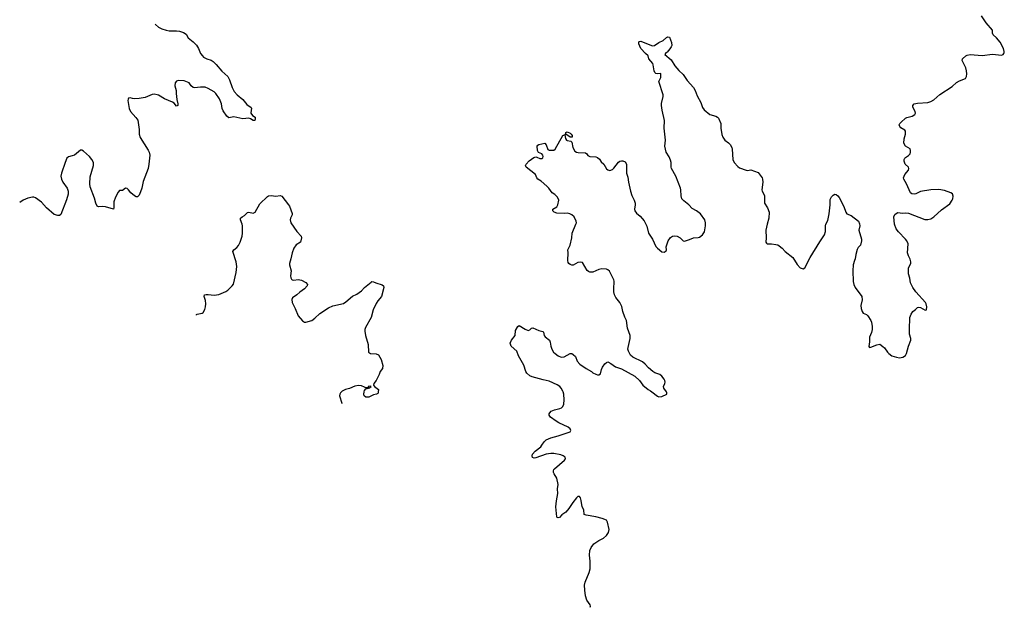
# Model space of a CAD drawing. Header units: inches. Extents: x 1933542 to 2138349, y 524876 to 666658.
# Tile 1 of 81: x 1933542 to 1946646, y 547135 to 554951. Entities that reach past the tile are written whole.
import ezdxf

# ---------------------------------------------------------------- set-up
doc = ezdxf.new("R2010")
doc.units = ezdxf.units.IN
doc.header["$MEASUREMENT"] = 0
for name, color, linetype in [('B9534', 7, 'Continuous'), ('B9535', 7, 'Continuous'), ('B9544', 7, 'Continuous'), ('B9545', 7, 'Continuous')]:
    doc.layers.add(name, color=color, linetype=linetype)

msp = doc.modelspace()

# ---------------------------------------------------------------- linework, layer by layer
at = {"layer": 'B9534', "color": 6, "elevation": 300}
for points in [[(1937824, 550000), (1937813, 549990), (1937802, 549970), (1937800, 549950), (1937828, 549850), (1937826, 549842)], [(1938314, 550000), (1938314, 549990), (1938310, 549981), (1938290, 549969), (1938250, 549961), (1938190, 549932), (1938150, 549932), (1938125, 549950), (1938120, 549970), (1938126, 550000)]]:
    msp.add_lwpolyline(points, dxfattribs=at)
at = {"layer": 'B9535', "color": 6, "elevation": 300}
for points in [[(1935346, 554895), (1935350, 554888), (1935391, 554851), (1935433, 554830), (1935490, 554810), (1935530, 554802), (1935630, 554804), (1935670, 554799), (1935722, 554782), (1935759, 554759), (1935783, 554710), (1935850, 554659), (1935894, 554614), (1935920, 554570), (1935950, 554503), (1935973, 554470), (1935990, 554455), (1936032, 554432), (1936090, 554412), (1936116, 554396), (1936157, 554357), (1936230, 554266), (1936310, 554196), (1936336, 554150), (1936369, 554050), (1936396, 553996), (1936434, 553954), (1936510, 553890), (1936563, 553823), (1936623, 553783), (1936627, 553770), (1936622, 553750), (1936620, 553710), (1936638, 553678), (1936676, 553655), (1936676, 553630), (1936671, 553609), (1936650, 553609), (1936614, 553634), (1936590, 553641), (1936510, 553632), (1936390, 553659), (1936327, 553647), (1936297, 553670), (1936250, 553741), (1936237, 553770), (1936226, 553830), (1936200, 553900), (1936152, 553970), (1936130, 553990), (1936050, 554038), (1936010, 554053), (1935950, 554056), (1935870, 554046), (1935850, 554050), (1935825, 554070), (1935795, 554110), (1935730, 554138), (1935650, 554142), (1935628, 554132), (1935610, 554110), (1935608, 554070), (1935626, 554010), (1935625, 553970), (1935632, 553890), (1935647, 553830), (1935645, 553810), (1935630, 553801), (1935599, 553839), (1935575, 553855), (1935470, 553899), (1935390, 553948), (1935370, 553954), (1935330, 553959), (1935304, 553956), (1935210, 553918), (1935130, 553902), (1935070, 553897), (1935041, 553901), (1935010, 553913), (1934991, 553909), (1934984, 553896), (1934983, 553877), (1934997, 553770), (1935018, 553730), (1935089, 553649), (1935113, 553613), (1935130, 553490), (1935133, 553430), (1935143, 553383), (1935250, 553217), (1935265, 553190), (1935275, 553150), (1935262, 553030), (1935250, 552970), (1935183, 552797), (1935165, 552710), (1935150, 552662), (1935130, 552619), (1935110, 552594), (1935090, 552596), (1935070, 552610), (1935019, 552650), (1934990, 552689), (1934970, 552704), (1934950, 552709), (1934910, 552678), (1934870, 552678), (1934850, 552655), (1934816, 552590), (1934795, 552530), (1934795, 552450), (1934790, 552429), (1934683, 552463), (1934650, 552467), (1934590, 552464), (1934572, 552472), (1934553, 552510), (1934536, 552576), (1934481, 552730), (1934474, 552770), (1934480, 552860), (1934525, 553010), (1934522, 553050), (1934502, 553090), (1934469, 553130), (1934390, 553204), (1934370, 553214), (1934350, 553215), (1934270, 553149), (1934241, 553139), (1934191, 553129), (1934170, 553109), (1934147, 553053), (1934100, 552910), (1934090, 552870), (1934096, 552830), (1934115, 552790), (1934172, 552712), (1934185, 552670), (1934188, 552630), (1934166, 552554), (1934090, 552359), (1934070, 552347), (1934050, 552347), (1934002, 552362), (1933900, 552450), (1933830, 552526), (1933750, 552583), (1933730, 552591), (1933710, 552591), (1933650, 552579), (1933588, 552552), (1933542, 552518)], [(1935895, 551023), (1935896, 551030), (1935905, 551035), (1935970, 551048), (1935983, 551057), (1936005, 551095), (1936016, 551130), (1936019, 551170), (1936015, 551215), (1935995, 551270), (1936002, 551290), (1936023, 551297), (1936050, 551297), (1936130, 551285), (1936190, 551295), (1936284, 551336), (1936310, 551353), (1936369, 551410), (1936385, 551435), (1936422, 551590), (1936432, 551670), (1936424, 551730), (1936380, 551870), (1936392, 551890), (1936430, 551919), (1936454, 551946), (1936476, 551990), (1936504, 552070), (1936509, 552110), (1936505, 552210), (1936502, 552230), (1936480, 552290), (1936481, 552310), (1936503, 552330), (1936534, 552346), (1936563, 552377), (1936575, 552385), (1936590, 552389), (1936650, 552380), (1936676, 552390), (1936738, 552502), (1936839, 552601), (1936852, 552608), (1936890, 552615), (1936950, 552605), (1937010, 552614), (1937030, 552604), (1937121, 552490), (1937132, 552470), (1937167, 552373), (1937166, 552354), (1937145, 552310), (1937142, 552290), (1937152, 552250), (1937232, 552132), (1937289, 552070), (1937290, 552050), (1937277, 551990), (1937222, 551958), (1937189, 551910), (1937168, 551850), (1937152, 551770), (1937134, 551710), (1937133, 551690), (1937154, 551610), (1937144, 551544), (1937150, 551518), (1937160, 551500), (1937170, 551490), (1937190, 551486), (1937250, 551494), (1937290, 551488), (1937350, 551457), (1937371, 551430), (1937367, 551410), (1937333, 551370), (1937270, 551327), (1937230, 551290), (1937173, 551250), (1937165, 551230), (1937170, 551190), (1937209, 551110), (1937247, 551010), (1937306, 550946), (1937330, 550930), (1937350, 550930), (1937430, 550952), (1937470, 550982), (1937536, 551044), (1937650, 551120), (1937710, 551144), (1937850, 551176), (1937882, 551198), (1937970, 551272), (1938030, 551299), (1938090, 551345), (1938131, 551390), (1938218, 551462), (1938230, 551467), (1938250, 551463), (1938282, 551450), (1938366, 551426), (1938385, 551410), (1938390, 551390), (1938356, 551270), (1938307, 551213), (1938285, 551175), (1938246, 551090), (1938220, 550990), (1938143, 550857), (1938135, 550830), (1938134, 550810), (1938145, 550750), (1938181, 550630), (1938186, 550530), (1938210, 550512), (1938288, 550508), (1938315, 550495), (1938352, 550432), (1938376, 550350), (1938370, 550310), (1938341, 550270), (1938328, 550230), (1938285, 550150), (1938256, 550110), (1938250, 550090), (1938262, 550070), (1938315, 550030), (1938314, 550000)], [(1938126, 550000), (1938130, 550021), (1938150, 550041), (1938186, 550050), (1938182, 550058), (1938190, 550052), (1938219, 550070), (1938210, 550075), (1938190, 550073), (1938181, 550070), (1938180, 550060), (1938170, 550055), (1938150, 550056), (1938130, 550061), (1938090, 550080), (1938050, 550086), (1938002, 550078), (1937930, 550047), (1937876, 550030), (1937835, 550010), (1937824, 550000)]]:
    msp.add_lwpolyline(points, dxfattribs=at)
at = {"layer": 'B9544', "color": 6, "elevation": 300}
for points in [[(1941132, 547135), (1941139, 547150), (1941134, 547170), (1941090, 547232), (1941070, 547289), (1941061, 547361), (1941059, 547430), (1941068, 547470), (1941120, 547600), (1941132, 547648), (1941133, 547750), (1941124, 547830), (1941130, 547890), (1941148, 547932), (1941182, 547978), (1941250, 548024), (1941310, 548056), (1941351, 548090), (1941380, 548130), (1941388, 548170), (1941367, 548267), (1941350, 548292), (1941296, 548316), (1941210, 548339), (1941079, 548359), (1941056, 548370), (1941052, 548430), (1941029, 548470), (1941015, 548555), (1941004, 548590), (1940990, 548609), (1940970, 548609), (1940950, 548589), (1940902, 548530), (1940852, 548448), (1940810, 548399), (1940755, 548365), (1940725, 548330), (1940710, 548323), (1940695, 548330), (1940690, 548338), (1940679, 548470), (1940685, 548550), (1940704, 548650), (1940701, 548710), (1940706, 548770), (1940691, 548851), (1940654, 548910), (1940646, 548930), (1940644, 548950), (1940651, 548969), (1940661, 548979), (1940792, 549090), (1940805, 549110), (1940803, 549130), (1940773, 549150), (1940742, 549162), (1940650, 549182), (1940610, 549181), (1940549, 549171), (1940410, 549121), (1940390, 549118), (1940367, 549127), (1940362, 549150), (1940368, 549170), (1940400, 549210), (1940476, 549270), (1940493, 549290), (1940522, 549338), (1940550, 549364), (1940610, 549388), (1940710, 549415), (1940841, 549459), (1940866, 549470), (1940875, 549485), (1940870, 549510), (1940841, 549530), (1940715, 549590), (1940683, 549610), (1940604, 549664), (1940589, 549690), (1940589, 549710), (1940596, 549724), (1940617, 549743), (1940659, 549761), (1940730, 549778), (1940753, 549790), (1940770, 549807), (1940782, 549838), (1940787, 549893), (1940782, 549970), (1940774, 550000)], [(1941954, 550000), (1942030, 549943), (1942050, 549935), (1942090, 549940), (1942153, 549970), (1942156, 549990), (1942149, 550000)]]:
    msp.add_lwpolyline(points, dxfattribs=at)
at = {"layer": 'B9545', "color": 6, "elevation": 300}
for points in [[(1942149, 550000), (1942116, 550050), (1942110, 550070), (1942128, 550112), (1942133, 550130), (1942130, 550150), (1942120, 550170), (1942090, 550208), (1942060, 550230), (1941994, 550254), (1941970, 550270), (1941910, 550320), (1941868, 550370), (1941830, 550399), (1941701, 550461), (1941671, 550491), (1941643, 550543), (1941637, 550570), (1941639, 550590), (1941667, 550710), (1941668, 550750), (1941633, 550850), (1941616, 550950), (1941595, 550995), (1941569, 551070), (1941557, 551137), (1941528, 551188), (1941475, 551255), (1941459, 551290), (1941450, 551330), (1941448, 551368), (1941454, 551474), (1941450, 551491), (1941390, 551606), (1941370, 551623), (1941351, 551631), (1941290, 551636), (1941250, 551629), (1941170, 551595), (1941130, 551593), (1941110, 551602), (1941096, 551616), (1941030, 551723), (1941010, 551727), (1940970, 551720), (1940910, 551686), (1940890, 551687), (1940870, 551695), (1940850, 551709), (1940842, 551722), (1940836, 551750), (1940842, 551850), (1940838, 551890), (1940870, 551950), (1940891, 552049), (1940895, 552110), (1940943, 552230), (1940950, 552250), (1940949, 552270), (1940919, 552330), (1940890, 552357), (1940865, 552370), (1940830, 552377), (1940790, 552373), (1940690, 552378), (1940657, 552390), (1940637, 552410), (1940637, 552430), (1940690, 552464), (1940704, 552490), (1940715, 552550), (1940698, 552590), (1940665, 552625), (1940628, 552650), (1940585, 552710), (1940559, 552739), (1940482, 552802), (1940437, 552830), (1940424, 552850), (1940408, 552890), (1940283, 552990), (1940275, 553010), (1940283, 553030), (1940324, 553076), (1940383, 553117), (1940410, 553125), (1940424, 553124), (1940466, 553106), (1940490, 553105), (1940504, 553116), (1940508, 553130), (1940505, 553150), (1940490, 553165), (1940447, 553187), (1940435, 553210), (1940427, 553270), (1940437, 553283), (1940449, 553291), (1940530, 553307), (1940547, 553287), (1940570, 553224), (1940590, 553215), (1940650, 553216), (1940670, 553231), (1940770, 553411), (1940785, 553415), (1940790, 553422), (1940798, 553418), (1940805, 553370), (1940820, 553350), (1940830, 553344), (1940876, 553336), (1940890, 553321), (1940905, 553250), (1940930, 553201), (1940950, 553190), (1940974, 553186), (1941070, 553182), (1941089, 553169), (1941105, 553145), (1941130, 553132), (1941210, 553125), (1941230, 553117), (1941257, 553097), (1941282, 553062), (1941314, 553030), (1941350, 552968), (1941370, 552953), (1941394, 552946), (1941430, 552957), (1941450, 552975), (1941510, 553057), (1941530, 553069), (1941550, 553074), (1941568, 553072), (1941599, 553059), (1941617, 553030), (1941619, 552910), (1941636, 552856), (1941643, 552790), (1941670, 552670), (1941690, 552615), (1941721, 552550), (1941734, 552510), (1941735, 552490), (1941726, 552430), (1941730, 552410), (1941750, 552378), (1941799, 552339), (1941854, 552274), (1941887, 552207), (1941912, 552110), (1941962, 552030), (1942010, 551933), (1942030, 551910), (1942090, 551864), (1942119, 551861), (1942144, 551876), (1942149, 551890), (1942146, 551930), (1942173, 552010), (1942204, 552056), (1942229, 552071), (1942250, 552076), (1942290, 552071), (1942332, 552050), (1942370, 552011), (1942390, 552007), (1942454, 552026), (1942510, 552050), (1942570, 552054), (1942590, 552060), (1942630, 552088), (1942655, 552130), (1942670, 552210), (1942670, 552250), (1942659, 552290), (1942604, 552370), (1942550, 552408), (1942490, 552440), (1942446, 552490), (1942380, 552540), (1942355, 552570), (1942345, 552610), (1942341, 552690), (1942335, 552710), (1942274, 552870), (1942216, 552970), (1942210, 552990), (1942210, 553050), (1942203, 553083), (1942185, 553125), (1942145, 553190), (1942130, 553270), (1942135, 553350), (1942119, 553510), (1942125, 553610), (1942093, 553750), (1942084, 553810), (1942085, 553835), (1942106, 553930), (1942105, 553950), (1942050, 554130), (1942076, 554184), (1942073, 554230), (1942070, 554234), (1942030, 554231), (1942010, 554234), (1941996, 554250), (1941986, 554270), (1941974, 554350), (1941966, 554370), (1941917, 554430), (1941904, 554470), (1941870, 554501), (1941807, 554570), (1941781, 554630), (1941780, 554650), (1941784, 554656), (1941790, 554662), (1941810, 554664), (1941950, 554607), (1941970, 554604), (1941990, 554608), (1942050, 554648), (1942104, 554676), (1942150, 554713), (1942170, 554723), (1942190, 554719), (1942217, 554650), (1942219, 554610), (1942213, 554590), (1942196, 554564), (1942159, 554521), (1942143, 554510), (1942128, 554488), (1942210, 554416), (1942259, 554339), (1942315, 554275), (1942370, 554223), (1942423, 554143), (1942508, 554050), (1942532, 554010), (1942560, 553940), (1942609, 553850), (1942630, 553784), (1942651, 553751), (1942728, 553690), (1942807, 553667), (1942830, 553654), (1942841, 553641), (1942873, 553570), (1942871, 553510), (1942886, 553426), (1942898, 553390), (1942925, 553350), (1942974, 553314), (1942997, 553290), (1943019, 553250), (1943025, 553230), (1943033, 553093), (1943051, 553051), (1943099, 552999), (1943123, 552983), (1943210, 552950), (1943230, 552947), (1943272, 552952), (1943370, 552919), (1943423, 552850), (1943429, 552830), (1943430, 552790), (1943417, 552690), (1943422, 552670), (1943441, 552641), (1943453, 552610), (1943456, 552510), (1943495, 552450), (1943515, 552390), (1943510, 552310), (1943488, 552230), (1943472, 552150), (1943478, 552050), (1943472, 551992), (1943480, 551980), (1943492, 551972), (1943549, 551971), (1943603, 551963), (1943630, 551956), (1943650, 551945), (1943690, 551911), (1943728, 551868), (1943830, 551790), (1943890, 551696), (1943930, 551651), (1943970, 551639), (1943990, 551651), (1944062, 551790), (1944190, 551998), (1944255, 552090), (1944266, 552134), (1944264, 552210), (1944270, 552230), (1944298, 552282), (1944315, 552370), (1944330, 552490), (1944330, 552558), (1944347, 552593), (1944370, 552617), (1944390, 552631), (1944410, 552627), (1944431, 552610), (1944447, 552587), (1944508, 552468), (1944536, 552390), (1944550, 552370), (1944608, 552348), (1944707, 552270), (1944718, 552238), (1944722, 552210), (1944710, 552150), (1944745, 552030), (1944745, 552010), (1944730, 551953), (1944701, 551919), (1944687, 551893), (1944669, 551830), (1944662, 551770), (1944652, 551750), (1944636, 551690), (1944629, 551610), (1944635, 551470), (1944643, 551430), (1944660, 551390), (1944750, 551270), (1944754, 551226), (1944735, 551150), (1944739, 551110), (1944753, 551070), (1944768, 551048), (1944810, 551030), (1944830, 551013), (1944870, 550950), (1944877, 550930), (1944888, 550870), (1944886, 550830), (1944877, 550790), (1944854, 550730), (1944852, 550668), (1944843, 550603), (1944850, 550592), (1944870, 550595), (1944950, 550625), (1944990, 550634), (1945030, 550606), (1945050, 550586), (1945090, 550527), (1945107, 550510), (1945150, 550482), (1945210, 550462), (1945250, 550454), (1945297, 550463), (1945330, 550486), (1945344, 550510), (1945372, 550610), (1945401, 550690), (1945403, 550710), (1945383, 550770), (1945383, 550830), (1945389, 550990), (1945405, 551035), (1945429, 551071), (1945464, 551096), (1945490, 551122), (1945510, 551126), (1945530, 551121), (1945593, 551087), (1945610, 551092), (1945616, 551130), (1945608, 551170), (1945597, 551190), (1945470, 551330), (1945430, 551388), (1945398, 551450), (1945390, 551513), (1945373, 551570), (1945371, 551629), (1945372, 551650), (1945400, 551710), (1945401, 551730), (1945393, 551767), (1945372, 551810), (1945359, 551850), (1945365, 551970), (1945348, 552010), (1945333, 552030), (1945238, 552130), (1945208, 552170), (1945185, 552230), (1945176, 552330), (1945190, 552361), (1945218, 552382), (1945230, 552386), (1945290, 552378), (1945336, 552384), (1945370, 552378), (1945590, 552292), (1945630, 552293), (1945670, 552303), (1945710, 552330), (1945810, 552421), (1945919, 552501), (1945954, 552550), (1945961, 552570), (1945966, 552606), (1945956, 552636), (1945936, 552650), (1945850, 552680), (1945774, 552694), (1945670, 552687), (1945530, 552668), (1945470, 552634), (1945450, 552630), (1945414, 552634), (1945397, 552650), (1945344, 552770), (1945307, 552830), (1945303, 552850), (1945322, 552890), (1945369, 552950), (1945376, 552970), (1945369, 552990), (1945325, 553030), (1945313, 553070), (1945313, 553090), (1945321, 553110), (1945330, 553119), (1945370, 553146), (1945392, 553168), (1945399, 553190), (1945399, 553210), (1945392, 553232), (1945330, 553270), (1945310, 553310), (1945312, 553368), (1945330, 553430), (1945333, 553470), (1945322, 553482), (1945270, 553514), (1945255, 553530), (1945248, 553552), (1945255, 553570), (1945272, 553590), (1945330, 553641), (1945350, 553651), (1945418, 553670), (1945454, 553690), (1945466, 553710), (1945461, 553730), (1945430, 553790), (1945427, 553810), (1945445, 553830), (1945490, 553840), (1945630, 553851), (1945670, 553862), (1945710, 553885), (1945790, 553955), (1945950, 554062), (1946010, 554116), (1946050, 554138), (1946130, 554170), (1946144, 554196), (1946148, 554232), (1946145, 554270), (1946132, 554312), (1946085, 554410), (1946090, 554430), (1946134, 554470), (1946150, 554481), (1946190, 554490), (1946350, 554476), (1946490, 554492), (1946610, 554481), (1946630, 554489), (1946640, 554500), (1946645, 554510), (1946646, 554530), (1946635, 554570), (1946590, 554652), (1946544, 554710), (1946498, 554750), (1946491, 554770), (1946489, 554810), (1946403, 554910), (1946343, 555003)], [(1940774, 550000), (1940771, 550010), (1940749, 550049), (1940730, 550071), (1940696, 550096), (1940590, 550143), (1940510, 550159), (1940360, 550200), (1940330, 550215), (1940290, 550250), (1940279, 550270), (1940250, 550354), (1940179, 550479), (1940160, 550540), (1940084, 550610), (1940069, 550650), (1940085, 550690), (1940138, 550750), (1940141, 550819), (1940170, 550872), (1940190, 550885), (1940270, 550834), (1940310, 550816), (1940330, 550825), (1940353, 550847), (1940370, 550854), (1940450, 550816), (1940503, 550803), (1940513, 550793), (1940524, 550750), (1940533, 550733), (1940594, 550690), (1940603, 550663), (1940609, 550610), (1940622, 550570), (1940646, 550530), (1940669, 550510), (1940710, 550479), (1940750, 550462), (1940790, 550466), (1940870, 550510), (1940890, 550509), (1940910, 550499), (1940941, 550470), (1940962, 550410), (1940995, 550370), (1941080, 550310), (1941151, 550271), (1941170, 550253), (1941210, 550234), (1941230, 550227), (1941250, 550226), (1941270, 550239), (1941283, 550297), (1941299, 550330), (1941330, 550375), (1941350, 550393), (1941370, 550398), (1941410, 550379), (1941470, 550335), (1941550, 550308), (1941730, 550210), (1941790, 550150), (1941833, 550090), (1941907, 550030), (1941935, 550015), (1941954, 550000)]]:
    msp.add_lwpolyline(points, dxfattribs=at)
msp.add_lwpolyline([(1940890, 553387), (1940870, 553390), (1940810, 553428), (1940806, 553426), (1940809, 553450), (1940830, 553458), (1940870, 553440), (1940883, 553430), (1940895, 553410), (1940894, 553390)], close=True, dxfattribs=at)

doc.saveas('drawing.dxf')
